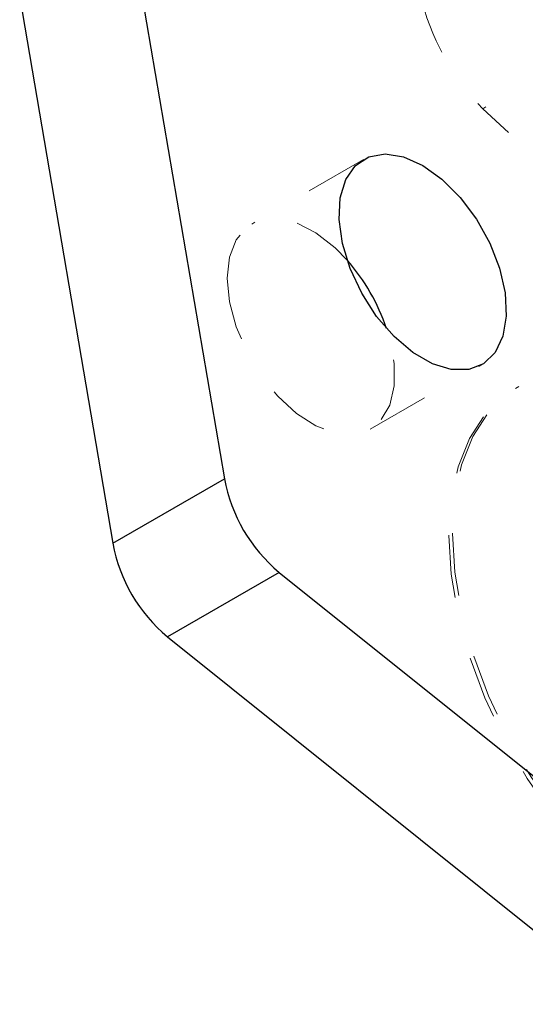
# Model space of a CAD drawing. Header units: inches. Extents: x 0.1 to 87.3, y 0.1 to 33.9.
# Tile 88 of 161: x 34.6 to 35.4, y 9.7 to 11.2. Entities that reach past the tile are written whole.
import ezdxf

# ---------------------------------------------------------------- set-up
doc = ezdxf.new("R2010")
doc.units = ezdxf.units.IN
doc.header["$MEASUREMENT"] = 0
doc.linetypes.add('HIDDEN', pattern=[0.075, 0.05, -0.025])

msp = doc.modelspace()

# ---------------------------------------------------------------- linework, layer by layer
at = {"color": 7, "linetype": 'Continuous', "lineweight": 25}
for p, q in [((34.755645, 11.385213), (34.904091, 10.514797)), ((34.755645, 11.385213), (34.904091, 10.514797)), ((34.577476, 11.282358), (34.725923, 10.411943)), ((34.577476, 11.282358), (34.725923, 10.411943)), ((34.725923, 10.411943), (34.904091, 10.514797)), ((34.725923, 10.411943), (34.904091, 10.514797)), ((34.991634, 10.365477), (34.813465, 10.262622)), ((34.991634, 10.365477), (34.813465, 10.262622)), ((34.991634, 10.365477), (35.70174, 9.796148)), ((34.991634, 10.365477), (35.847581, 9.679221)), ((34.813465, 10.262622), (35.523571, 9.693294)), ((34.813465, 10.262622), (35.544657, 9.676388))]:
    msp.add_line(p, q, dxfattribs=at)
at = {"color": 7, "linetype": 'HIDDEN', "lineweight": 18}
for p, q in [((35.494543, 11.207859), (35.316374, 11.105005)), ((35.494543, 11.207859), (35.316374, 11.105005)), ((35.126001, 11.024042), (34.947833, 10.921188)), ((35.126001, 11.024042), (34.947833, 10.921188)), ((35.136794, 10.593862), (35.314962, 10.696717)), ((35.136794, 10.593862), (35.314962, 10.696717)), ((35.373957, 10.661892), (35.368389, 10.658677)), ((35.373957, 10.661892), (35.368389, 10.658677))]:
    msp.add_line(p, q, dxfattribs=at)
at = {"color": 7, "linetype": 'HIDDEN', "lineweight": 18, "flags": 128}
for points in [[(35.704686, 11.053034), (35.678226, 11.01849), (35.645096, 10.993435), (35.606181, 10.978535), (35.562518, 10.97419), (35.515272, 10.980513), (35.465702, 10.997337), (35.415132, 11.024213), (35.36491, 11.060424), (35.316374, 11.105005)], [(35.704686, 11.053034), (35.678226, 11.01849), (35.645096, 10.993435), (35.606181, 10.978535), (35.562518, 10.97419), (35.515272, 10.980513), (35.465702, 10.997337), (35.415132, 11.024213), (35.36491, 11.060424), (35.316374, 11.105005)], [(35.099884, 10.863542), (35.080638, 10.883225), (35.050083, 10.907085), (35.019109, 10.922883), (34.989386, 10.929766), (34.962517, 10.927363), (34.939949, 10.915805), (34.9229, 10.895713), (34.912289, 10.868172), (34.908687, 10.834666)], [(35.099884, 10.863542), (35.080638, 10.883225), (35.050083, 10.907085), (35.019109, 10.922883), (34.989386, 10.929766), (34.962517, 10.927363), (34.939949, 10.915805), (34.9229, 10.895713), (34.912289, 10.868172), (34.908687, 10.834666)], [(34.908687, 10.834666), (34.912289, 10.797001), (34.9229, 10.757208), (34.939949, 10.717432), (34.962517, 10.679817), (34.989386, 10.646392), (35.019109, 10.618958), (35.050083, 10.598994), (35.080638, 10.587576), (35.109126, 10.585321), (35.134013, 10.592349), (35.153956, 10.608282), (35.167881, 10.63226), (35.175036, 10.662992), (35.175036, 10.698819), (35.167881, 10.737812), (35.162911, 10.754362)], [(34.908687, 10.834666), (34.912289, 10.797001), (34.9229, 10.757208), (34.939949, 10.717432), (34.962517, 10.679817), (34.989386, 10.646392), (35.019109, 10.618958), (35.050083, 10.598994), (35.080638, 10.587576), (35.109126, 10.585321), (35.134013, 10.592349), (35.153956, 10.608282), (35.167881, 10.63226), (35.175036, 10.662992), (35.175036, 10.698819), (35.167881, 10.737812), (35.162911, 10.754362)], [(35.57277, 10.658818), (35.624274, 10.633339), (35.675778, 10.599352), (35.726234, 10.55755), (35.774615, 10.508783), (35.819935, 10.454044), (35.861271, 10.394447), (35.897784, 10.331206), (35.928728, 10.265608), (35.953474, 10.198989), (35.971519, 10.132704), (35.982495, 10.068103), (35.986179, 10.006501), (35.982495, 9.949152), (35.971519, 9.897223), (35.953474, 9.851773), (35.928728, 9.813725), (35.897784, 9.783855), (35.861271, 9.76277), (35.819935, 9.7509), (35.774615, 9.748486), (35.726234, 9.755578), (35.675778, 9.77203), (35.624274, 9.797509), (35.57277, 9.831496), (35.522314, 9.873298), (35.473933, 9.922065), (35.428613, 9.976804), (35.387277, 10.036401), (35.350764, 10.099642), (35.31982, 10.16524), (35.295074, 10.231859), (35.277029, 10.298144), (35.266053, 10.362745), (35.262369, 10.424347), (35.266053, 10.481696), (35.277029, 10.533625), (35.295074, 10.579075), (35.31982, 10.617123), (35.350764, 10.646994), (35.387277, 10.668079), (35.428613, 10.679949), (35.473933, 10.682362), (35.522314, 10.675271), (35.57277, 10.658818)], [(35.57277, 10.658818), (35.624274, 10.633339), (35.675778, 10.599352), (35.726234, 10.55755), (35.774615, 10.508783), (35.819935, 10.454044), (35.861271, 10.394447), (35.897784, 10.331206), (35.928728, 10.265608), (35.953474, 10.198989), (35.971519, 10.132704), (35.982495, 10.068103), (35.986179, 10.006501), (35.982495, 9.949152), (35.971519, 9.897223), (35.953474, 9.851773), (35.928728, 9.813725), (35.897784, 9.783855), (35.861271, 9.76277), (35.819935, 9.7509), (35.774615, 9.748486), (35.726234, 9.755578), (35.675778, 9.77203), (35.624274, 9.797509), (35.57277, 9.831496), (35.522314, 9.873298), (35.473933, 9.922065), (35.428613, 9.976804), (35.387277, 10.036401), (35.350764, 10.099642), (35.31982, 10.16524), (35.295074, 10.231859), (35.277029, 10.298144), (35.266053, 10.362745), (35.262369, 10.424347), (35.266053, 10.481696), (35.277029, 10.533625), (35.295074, 10.579075), (35.31982, 10.617123), (35.350764, 10.646994), (35.387277, 10.668079), (35.428613, 10.679949), (35.473933, 10.682362), (35.522314, 10.675271), (35.57277, 10.658818)], [(35.578337, 10.662032), (35.629842, 10.636553), (35.681346, 10.602566), (35.731802, 10.560764), (35.780183, 10.511997), (35.825502, 10.457258), (35.866839, 10.397661), (35.903351, 10.33442), (35.934296, 10.268823), (35.959042, 10.202203), (35.977087, 10.135918), (35.988063, 10.071317), (35.991747, 10.009715), (35.988063, 9.952366), (35.977087, 9.900438), (35.959042, 9.854987), (35.934296, 9.816939), (35.903351, 9.787069), (35.866839, 9.765984), (35.825502, 9.754114), (35.780183, 9.7517), (35.731802, 9.758792), (35.681346, 9.775244), (35.629842, 9.800724), (35.578337, 9.83471), (35.527881, 9.876513), (35.479501, 9.92528), (35.434181, 9.980019), (35.392844, 10.039615), (35.356332, 10.102856), (35.325388, 10.168454), (35.300641, 10.235074), (35.282596, 10.301359), (35.27162, 10.36596), (35.267937, 10.427562), (35.27162, 10.48491), (35.282596, 10.536839), (35.300641, 10.58229), (35.325388, 10.620337), (35.356332, 10.650208), (35.392844, 10.671293), (35.434181, 10.683163), (35.479501, 10.685577), (35.527881, 10.678485), (35.578337, 10.662032)], [(35.578337, 10.662032), (35.629842, 10.636553), (35.681346, 10.602566), (35.731802, 10.560764), (35.780183, 10.511997), (35.825502, 10.457258), (35.866839, 10.397661), (35.903351, 10.33442), (35.934296, 10.268823), (35.959042, 10.202203), (35.977087, 10.135918), (35.988063, 10.071317), (35.991747, 10.009715), (35.988063, 9.952366), (35.977087, 9.900438), (35.959042, 9.854987), (35.934296, 9.816939), (35.903351, 9.787069), (35.866839, 9.765984), (35.825502, 9.754114), (35.780183, 9.7517), (35.731802, 9.758792), (35.681346, 9.775244), (35.629842, 9.800724), (35.578337, 9.83471), (35.527881, 9.876513), (35.479501, 9.92528), (35.434181, 9.980019), (35.392844, 10.039615), (35.356332, 10.102856), (35.325388, 10.168454), (35.300641, 10.235074), (35.282596, 10.301359), (35.27162, 10.36596), (35.267937, 10.427562), (35.27162, 10.48491), (35.282596, 10.536839), (35.300641, 10.58229), (35.325388, 10.620337), (35.356332, 10.650208), (35.392844, 10.671293), (35.434181, 10.683163), (35.479501, 10.685577), (35.527881, 10.678485), (35.578337, 10.662032)]]:
    msp.add_lwpolyline(points, dxfattribs=at)
at = {"color": 7, "linetype": 'Continuous', "lineweight": 25, "flags": 128}
msp.add_lwpolyline([(35.189665, 11.028317), (35.220482, 11.014686), (35.251298, 10.992737), (35.280453, 10.963652), (35.306375, 10.929), (35.327667, 10.890649), (35.34318, 10.850665), (35.352078, 10.811206), (35.353882, 10.774397), (35.348495, 10.742223), (35.336206, 10.71642), (35.317678, 10.698377), (35.293911, 10.689068), (35.266185, 10.688994), (35.235995, 10.69816), (35.204969, 10.716071), (35.174779, 10.741762), (35.147053, 10.773848), (35.123285, 10.810598), (35.104758, 10.850032), (35.092469, 10.890024), (35.087081, 10.928418), (35.088885, 10.963143), (35.097784, 10.992329), (35.113297, 11.014402), (35.134588, 11.028171), (35.16051, 11.032894), (35.189665, 11.028317)], dxfattribs=at)
msp.add_lwpolyline([(35.189665, 11.028317), (35.220482, 11.014686), (35.251298, 10.992737), (35.280453, 10.963652), (35.306375, 10.929), (35.327667, 10.890649), (35.34318, 10.850665), (35.352078, 10.811206), (35.353882, 10.774397), (35.348495, 10.742223), (35.336206, 10.71642), (35.317678, 10.698377), (35.293911, 10.689068), (35.266185, 10.688994), (35.235995, 10.69816), (35.204969, 10.716071), (35.174779, 10.741762), (35.147053, 10.773848), (35.123285, 10.810598), (35.104758, 10.850032), (35.092469, 10.890024), (35.087081, 10.928418), (35.088885, 10.963143), (35.097784, 10.992329), (35.113297, 11.014402), (35.134588, 11.028171), (35.16051, 11.032894), (35.189665, 11.028317)], dxfattribs=at)
at = {"color": 7, "linetype": 'HIDDEN', "lineweight": 18}
msp.add_arc((35.597699, 11.377278), 0.391506, 193.102211, 224.063367, dxfattribs=at)
msp.add_arc((35.597699, 11.377278), 0.391506, 193.102211, 224.063367, dxfattribs=at)
at = {"color": 7, "linetype": 'Continuous', "lineweight": 25}
for centre, radius, start, end in [((34.860502, 10.652567), 0.319083, 18.603887, 41.390716), ((34.860502, 10.652567), 0.319083, 18.603887, 41.390716), ((35.155114, 10.561643), 0.255357, 190.57078, 230.192825), ((35.155114, 10.561643), 0.255357, 190.57078, 230.192825), ((34.976946, 10.458788), 0.255357, 190.570805, 230.1928), ((34.976946, 10.458788), 0.255357, 190.570805, 230.1928)]:
    msp.add_arc(centre, radius, start, end, dxfattribs=at)

doc.saveas('drawing.dxf')
